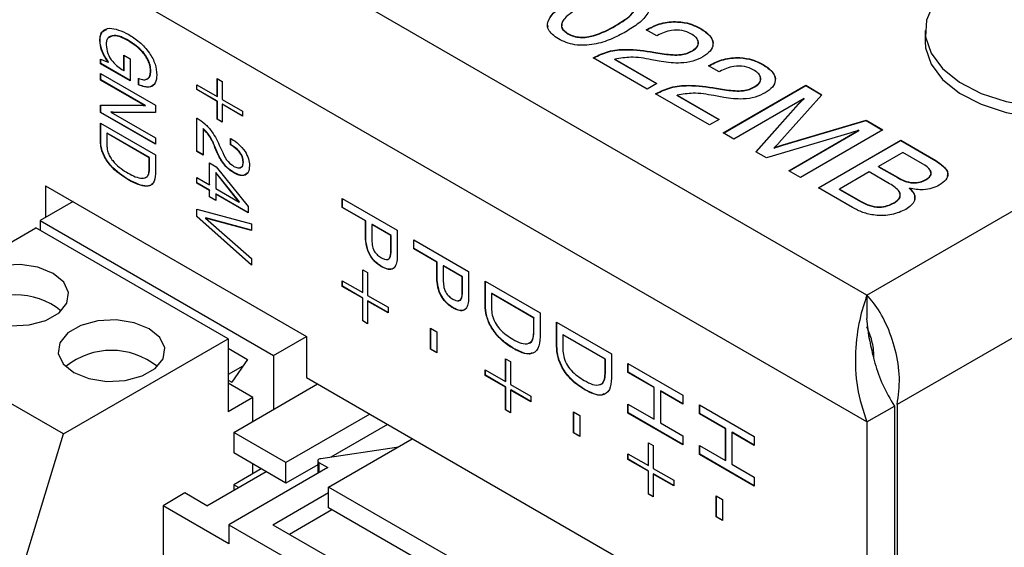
# Model space of a CAD drawing. Header units: millimetres. Extents: x 28 to 178, y 29 to 265.
# Tile 55 of 92: x 81 to 106, y 187 to 200. Entities that reach past the tile are written whole.
import ezdxf

# ---------------------------------------------------------------- set-up
doc = ezdxf.new("R2010")
doc.units = ezdxf.units.MM

msp = doc.modelspace()

# ---------------------------------------------------------------- linework, layer by layer
at = {"color": 7, "linetype": 'Continuous', "lineweight": 30}
for p, q in [((102.497, 193.154), (65.727, 214.38)), ((102.497, 193.154), (139.267, 214.38)), ((102.497, 189.888), (62.899, 212.747)), ((140.681, 211.931), (103.275, 190.337)), ((96.022, 200.084), (96.022, 200.092)), ((96.813, 199.983), (96.848, 200.004)), ((97.085, 199.826), (96.813, 199.983)), ((96.82, 199.979), (96.848, 199.996)), ((96.848, 199.996), (96.848, 200.004)), ((98.218, 200.012), (98.218, 200.02)), ((94.8, 199.881), (94.8, 199.889)), ((97.109, 199.84), (97.085, 199.826)), ((103.997, 199.965), (103.997, 199.685)), ((82.758, 199.714), (82.751, 199.709)), ((83.493, 199.705), (83.486, 199.701)), ((82.769, 199.11), (82.769, 199.228)), ((82.769, 199.228), (82.966, 199.153)), ((82.776, 199.114), (82.776, 199.225)), ((83.367, 199.334), (83.53, 199.24)), ((83.367, 198.932), (83.367, 199.334)), ((83.374, 198.936), (83.374, 199.33)), ((83.53, 199.24), (83.53, 198.67)), ((95.453, 199.261), (95.47, 199.271)), ((96.84, 198.46), (95.453, 199.261)), ((95.46, 199.257), (95.47, 199.263)), ((95.47, 199.263), (95.47, 199.271)), ((96.006, 199.225), (97.085, 198.602)), ((96.006, 199.217), (96.006, 199.225)), ((96.006, 199.217), (97.078, 198.598)), ((97.204, 199.168), (96.948, 199.215)), ((97.015, 199.409), (97.28, 199.366)), ((97.015, 199.401), (97.015, 199.409)), ((97.015, 199.401), (97.28, 199.358)), ((97.28, 199.358), (97.28, 199.366)), ((98.005, 199.439), (98.005, 199.447)), ((82.776, 199.114), (82.769, 199.11)), ((83.53, 198.67), (82.769, 199.11)), ((83.53, 198.678), (82.776, 199.114)), ((82.973, 199.157), (82.966, 199.153)), ((98.418, 199.057), (98.453, 199.077)), ((98.69, 198.9), (98.418, 199.057)), ((98.425, 199.053), (98.453, 199.069)), ((98.453, 199.069), (98.453, 199.077)), ((99.822, 199.086), (99.822, 199.094)), ((82.769, 198.859), (84.183, 198.042)), ((82.769, 198.691), (82.769, 198.859)), ((82.776, 198.695), (82.776, 198.855)), ((83.35, 198.942), (83.367, 198.932)), ((83.374, 198.936), (83.367, 198.932)), ((83.748, 198.566), (83.748, 198.733)), ((83.755, 198.57), (83.755, 198.737)), ((84.063, 198.923), (84.056, 198.919)), ((85.769, 198.728), (85.896, 198.655)), ((85.769, 198.267), (85.769, 198.728)), ((85.776, 198.271), (85.776, 198.724)), ((98.713, 198.914), (98.69, 198.9)), ((82.776, 198.695), (82.769, 198.691)), ((83.915, 198.029), (82.769, 198.691)), ((83.922, 198.033), (82.776, 198.695)), ((83.755, 198.57), (83.748, 198.566)), ((85.244, 198.571), (85.769, 198.267)), ((85.244, 198.445), (85.244, 198.571)), ((85.251, 198.449), (85.244, 198.445)), ((85.251, 198.449), (85.251, 198.567)), ((85.776, 198.146), (85.251, 198.449)), ((85.896, 198.655), (85.896, 198.194)), ((97.085, 198.602), (96.84, 198.46)), ((98.62, 198.483), (98.884, 198.44)), ((98.62, 198.475), (98.62, 198.483)), ((98.62, 198.475), (98.884, 198.432)), ((98.798, 197.33), (100.92, 198.555)), ((98.805, 197.326), (100.92, 198.547)), ((99.61, 198.513), (99.61, 198.521)), ((100.92, 198.555), (101.336, 198.314)), ((100.92, 198.547), (100.92, 198.555)), ((100.92, 198.547), (101.331, 198.309)), ((85.769, 198.142), (85.244, 198.445)), ((85.776, 198.271), (85.769, 198.267)), ((85.896, 198.194), (86.422, 197.891)), ((97.058, 198.335), (97.074, 198.344)), ((98.445, 197.534), (97.058, 198.335)), ((97.065, 198.331), (97.074, 198.336)), ((97.074, 198.336), (97.074, 198.344)), ((97.61, 198.299), (98.69, 197.675)), ((97.61, 198.29), (97.61, 198.299)), ((97.61, 198.29), (98.682, 197.671)), ((98.809, 198.241), (98.552, 198.289)), ((98.884, 198.432), (98.884, 198.44)), ((100.878, 198.216), (99.07, 197.173)), ((101.336, 198.314), (100.232, 197.078)), ((100.878, 198.208), (100.878, 198.216)), ((82.769, 198.04), (83.81, 198.043)), ((82.769, 197.854), (82.769, 198.04)), ((82.776, 197.858), (82.776, 198.04)), ((83.922, 198.033), (83.915, 198.029)), ((84.183, 198.042), (84.183, 197.854)), ((85.776, 198.146), (85.769, 198.142)), ((85.769, 197.681), (85.769, 198.142)), ((85.776, 197.685), (85.776, 198.146)), ((85.903, 198.073), (85.896, 198.069)), ((85.896, 198.069), (85.896, 197.608)), ((86.422, 197.765), (85.896, 198.069)), ((86.422, 197.773), (85.903, 198.073)), ((99.641, 196.843), (100.739, 198.082)), ((99.646, 196.841), (100.739, 198.074)), ((100.739, 198.074), (100.739, 198.082)), ((82.776, 197.858), (82.769, 197.854)), ((84.183, 197.037), (82.769, 197.854)), ((84.183, 197.045), (82.776, 197.858)), ((83.044, 197.87), (83.037, 197.866)), ((83.037, 197.866), (84.183, 197.205)), ((83.163, 197.859), (83.156, 197.855)), ((84.183, 197.854), (83.156, 197.855)), ((84.183, 197.858), (83.163, 197.859)), ((85.244, 197.713), (85.255, 197.706)), ((85.244, 196.854), (85.244, 197.713)), ((85.251, 196.858), (85.251, 197.708)), ((86.422, 197.891), (86.422, 197.765)), ((82.769, 197.581), (84.183, 196.765)), ((82.769, 197.096), (82.769, 197.581)), ((82.776, 197.1), (82.776, 197.577)), ((85.414, 197.446), (85.407, 197.442)), ((85.407, 197.442), (85.407, 196.76)), ((85.776, 197.685), (85.769, 197.681)), ((85.896, 197.608), (85.769, 197.681)), ((85.896, 197.616), (85.776, 197.685)), ((98.69, 197.675), (98.445, 197.534)), ((100.33, 197.021), (102.477, 197.655)), ((100.33, 197.013), (102.477, 197.647)), ((102.477, 197.655), (102.905, 197.409)), ((102.477, 197.647), (102.477, 197.655)), ((102.477, 197.647), (102.898, 197.404)), ((82.939, 197.324), (82.932, 197.32)), ((84.02, 196.692), (82.932, 197.32)), ((82.932, 197.32), (82.932, 197.01)), ((84.027, 196.696), (82.939, 197.324)), ((84.183, 197.205), (84.183, 197.037)), ((86.114, 197.189), (86.137, 197.176)), ((86.114, 197.022), (86.114, 197.189)), ((86.121, 197.026), (86.121, 197.185)), ((99.07, 197.173), (98.798, 197.33)), ((102.058, 197.321), (99.913, 196.686)), ((100.485, 196.357), (102.292, 197.4)), ((100.492, 196.353), (102.292, 197.392)), ((102.905, 197.409), (100.784, 196.184)), ((102.292, 197.392), (102.292, 197.4)), ((82.776, 197.1), (82.769, 197.096)), ((85.722, 196.962), (85.715, 196.958)), ((85.773, 196.817), (85.715, 196.958)), ((85.78, 196.821), (85.722, 196.962)), ((85.85, 196.966), (85.913, 196.822)), ((86.121, 197.026), (86.114, 197.022)), ((86.13, 197.013), (86.114, 197.022)), ((86.137, 197.017), (86.121, 197.026)), ((86.137, 197.017), (86.13, 197.013)), ((100.108, 196.94), (100.108, 196.948)), ((100.33, 197.013), (100.33, 197.021)), ((101.246, 195.917), (103.367, 197.142)), ((101.253, 195.913), (103.367, 197.133)), ((103.367, 197.142), (104.209, 196.656)), ((103.367, 197.133), (103.367, 197.142)), ((103.367, 197.133), (104.209, 196.648)), ((84.027, 196.696), (84.02, 196.692)), ((84.02, 196.382), (84.02, 196.692)), ((84.027, 196.386), (84.027, 196.696)), ((84.183, 196.765), (84.183, 196.273)), ((85.251, 196.858), (85.244, 196.854)), ((85.407, 196.76), (85.244, 196.854)), ((85.407, 196.768), (85.251, 196.858)), ((85.78, 196.821), (85.773, 196.817)), ((99.913, 196.686), (99.641, 196.843)), ((103.422, 196.828), (102.796, 196.467)), ((103.927, 196.536), (103.422, 196.828)), ((85.57, 196.561), (85.743, 196.461)), ((85.57, 195.996), (85.57, 196.561)), ((85.577, 196), (85.577, 196.557)), ((85.743, 196.461), (86.567, 195.438)), ((86.447, 196.587), (86.44, 196.583)), ((102.796, 196.467), (103.279, 196.188)), ((102.796, 196.458), (102.796, 196.467)), ((102.796, 196.458), (103.279, 196.179)), ((104.209, 196.648), (104.209, 196.656)), ((84.027, 196.386), (84.02, 196.382)), ((85.244, 196.184), (85.57, 195.996)), ((85.244, 196.038), (85.244, 196.184)), ((85.251, 196.042), (85.251, 196.18)), ((85.74, 196.315), (85.733, 196.311)), ((86.34, 195.551), (85.733, 196.311)), ((85.733, 196.311), (85.733, 195.902)), ((86.347, 195.555), (85.74, 196.315)), ((86.207, 196.306), (86.2, 196.302)), ((100.784, 196.184), (100.485, 196.357)), ((102.551, 196.325), (101.79, 195.886)), ((103.079, 196.021), (102.551, 196.325)), ((103.279, 196.179), (103.279, 196.188)), ((81.355, 195.969), (88.072, 192.091)), ((81.355, 195.969), (81.355, 195.153)), ((83.504, 196.119), (83.497, 196.114)), ((85.251, 196.042), (85.244, 196.038)), ((85.57, 195.849), (85.244, 196.038)), ((85.577, 195.853), (85.251, 196.042)), ((85.577, 196), (85.57, 195.996)), ((102.129, 195.408), (101.246, 195.917)), ((104.014, 196.125), (104.014, 196.133)), ((85.577, 195.853), (85.57, 195.849)), ((85.57, 195.682), (85.57, 195.849)), ((85.577, 195.686), (85.57, 195.682)), ((85.733, 195.587), (85.57, 195.682)), ((85.577, 195.686), (85.577, 195.853)), ((85.733, 195.596), (85.577, 195.686)), ((85.733, 195.902), (86.34, 195.551)), ((85.74, 195.759), (85.733, 195.755)), ((85.733, 195.755), (85.733, 195.587)), ((86.567, 195.274), (85.733, 195.755)), ((86.567, 195.282), (85.74, 195.759)), ((101.79, 195.886), (102.349, 195.563)), ((101.79, 195.877), (101.79, 195.886)), ((101.79, 195.877), (102.349, 195.555)), ((103.59, 195.898), (103.59, 195.906)), ((82.062, 195.561), (81.213, 195.071)), ((82.062, 195.561), (82.062, 195.561)), ((86.347, 195.555), (86.34, 195.551)), ((86.567, 195.438), (86.567, 195.274)), ((88.991, 195.639), (90.406, 194.823)), ((88.991, 195.409), (88.991, 195.639)), ((88.998, 195.413), (88.991, 195.409)), ((89.59, 195.063), (88.991, 195.409)), ((88.998, 195.413), (88.998, 195.635)), ((89.597, 195.067), (88.998, 195.413)), ((102.349, 195.555), (102.349, 195.563)), ((103.189, 195.523), (103.189, 195.531)), ((85.244, 195.368), (86.658, 194.991)), ((85.244, 195.179), (85.244, 195.368)), ((85.251, 195.183), (85.244, 195.179)), ((86.658, 193.923), (85.244, 195.179)), ((85.251, 195.183), (85.251, 195.366)), ((86.658, 193.933), (85.251, 195.183)), ((81.213, 195.071), (87.224, 191.601)), ((81.213, 195.071), (81.213, 194.826)), ((85.481, 195.142), (85.474, 195.138)), ((85.474, 195.138), (86.658, 194.1)), ((86.658, 194.817), (85.474, 195.138)), ((86.658, 194.823), (85.481, 195.142)), ((86.658, 194.991), (86.658, 194.817)), ((89.597, 195.067), (89.59, 195.063)), ((89.59, 194.73), (89.59, 195.063)), ((89.597, 194.734), (89.597, 195.067)), ((89.76, 194.973), (89.753, 194.969)), ((90.242, 194.687), (89.753, 194.969)), ((89.753, 194.969), (89.753, 194.601)), ((90.249, 194.691), (89.76, 194.973)), ((76.864, 192.438), (81.107, 194.887)), ((86.057, 192.03), (81.107, 194.887)), ((89.597, 194.734), (89.59, 194.73)), ((90.249, 194.691), (90.242, 194.687)), ((90.242, 194.302), (90.242, 194.687)), ((90.249, 194.306), (90.249, 194.691)), ((90.406, 194.823), (90.406, 194.218)), ((90.83, 194.578), (92.244, 193.761)), ((90.83, 194.347), (90.83, 194.578)), ((90.837, 194.352), (90.837, 194.574)), ((89.653, 194.302), (89.646, 194.298)), ((90.249, 194.306), (90.242, 194.302)), ((90.837, 194.352), (90.83, 194.347)), ((91.428, 194.002), (90.83, 194.347)), ((91.435, 194.006), (90.837, 194.352)), ((86.658, 194.1), (86.658, 193.923)), ((90.005, 193.89), (89.998, 193.886)), ((91.435, 194.006), (91.428, 194.002)), ((91.428, 193.669), (91.428, 194.002)), ((91.435, 193.673), (91.435, 194.006)), ((91.598, 193.912), (91.591, 193.908)), ((92.081, 193.625), (91.591, 193.908)), ((91.591, 193.908), (91.591, 193.54)), ((92.088, 193.629), (91.598, 193.912)), ((89.517, 193.807), (89.644, 193.734)), ((89.517, 193.221), (89.517, 193.807)), ((89.524, 193.225), (89.524, 193.803)), ((89.644, 193.734), (89.644, 193.148)), ((91.435, 193.673), (91.428, 193.669)), ((92.244, 193.761), (92.244, 193.156)), ((88.991, 193.524), (89.517, 193.221)), ((88.991, 193.378), (88.991, 193.524)), ((88.998, 193.382), (88.991, 193.378)), ((88.998, 193.382), (88.998, 193.52)), ((89.524, 193.078), (88.998, 193.382)), ((92.088, 193.629), (92.081, 193.625)), ((92.081, 193.241), (92.081, 193.625)), ((92.088, 193.245), (92.088, 193.629)), ((92.668, 193.516), (94.082, 192.7)), ((92.668, 192.903), (92.668, 193.516)), ((92.675, 192.907), (92.675, 193.512)), ((89.517, 193.074), (88.991, 193.378)), ((89.524, 193.225), (89.517, 193.221)), ((89.644, 193.148), (90.17, 192.844)), ((91.492, 193.24), (91.484, 193.236)), ((92.088, 193.245), (92.081, 193.241)), ((92.839, 193.196), (92.831, 193.192)), ((92.831, 193.192), (92.831, 192.819)), ((93.919, 192.564), (92.831, 193.192)), ((93.926, 192.568), (92.839, 193.196)), ((102.497, 193.154), (102.497, 192.554)), ((89.524, 193.078), (89.517, 193.074)), ((89.517, 192.488), (89.517, 193.074)), ((89.524, 192.492), (89.524, 193.078)), ((89.651, 193.005), (89.644, 193.001)), ((89.644, 193.001), (89.644, 192.415)), ((90.17, 192.698), (89.644, 193.001)), ((90.17, 192.706), (89.651, 193.005)), ((92.675, 192.907), (92.668, 192.903)), ((90.17, 192.844), (90.17, 192.698)), ((91.843, 192.828), (91.836, 192.824)), ((94.082, 192.7), (94.082, 192.078)), ((81.814, 189.581), (76.864, 192.438)), ((89.524, 192.492), (89.517, 192.488)), ((89.644, 192.415), (89.517, 192.488)), ((89.644, 192.423), (89.524, 192.492)), ((93.926, 192.568), (93.919, 192.564)), ((93.919, 192.191), (93.919, 192.564)), ((93.926, 192.195), (93.926, 192.568)), ((94.507, 192.455), (95.921, 191.639)), ((94.507, 191.842), (94.507, 192.455)), ((94.514, 191.846), (94.514, 192.451)), ((102.553, 192.049), (102.497, 192.554)), ((91.265, 192.306), (91.428, 192.212)), ((91.265, 191.762), (91.265, 192.306)), ((91.272, 191.766), (91.272, 192.302)), ((91.428, 192.212), (91.428, 191.668)), ((93.926, 192.195), (93.919, 192.191)), ((94.677, 192.135), (94.67, 192.131)), ((94.67, 192.131), (94.67, 191.757)), ((95.758, 191.503), (94.67, 192.131)), ((95.765, 191.507), (94.677, 192.135)), ((81.814, 189.581), (86.057, 192.03)), ((86.057, 192.03), (86.057, 190.152)), ((87.224, 191.601), (88.072, 192.091)), ((88.072, 192.091), (88.072, 191.03)), ((86.057, 191.785), (86.552, 191.499)), ((91.272, 191.766), (91.265, 191.762)), ((91.428, 191.668), (91.265, 191.762)), ((91.428, 191.676), (91.272, 191.766)), ((93.403, 191.781), (93.396, 191.777)), ((94.514, 191.846), (94.507, 191.842)), ((95.921, 191.639), (95.921, 191.016)), ((86.552, 191.499), (86.145, 190.917)), ((87.224, 191.601), (87.224, 190.213)), ((93.194, 191.517), (93.321, 191.444)), ((93.194, 190.931), (93.194, 191.517)), ((93.201, 190.935), (93.201, 191.513)), ((93.321, 191.444), (93.321, 190.857)), ((95.765, 191.507), (95.758, 191.503)), ((95.758, 191.129), (95.758, 191.503)), ((95.765, 191.133), (95.765, 191.507)), ((96.345, 191.394), (97.759, 190.577)), ((96.345, 191.163), (96.345, 191.394)), ((96.352, 191.168), (96.352, 191.39)), ((86.432, 191.328), (86.057, 191.111)), ((92.668, 191.234), (93.194, 190.931)), ((92.668, 191.088), (92.668, 191.234)), ((92.675, 191.092), (92.675, 191.23)), ((95.765, 191.133), (95.758, 191.129)), ((96.352, 191.168), (96.345, 191.163)), ((97.016, 190.776), (96.345, 191.163)), ((97.023, 190.78), (96.352, 191.168)), ((86.057, 190.968), (86.145, 190.917)), ((86.693, 190.519), (86.057, 190.887)), ((86.198, 189.621), (88.355, 190.866)), ((88.072, 191.03), (100.729, 183.723)), ((92.675, 191.092), (92.668, 191.088)), ((93.194, 190.784), (92.668, 191.088)), ((93.201, 190.788), (92.675, 191.092)), ((93.201, 190.935), (93.194, 190.931)), ((93.321, 190.857), (93.847, 190.554)), ((93.201, 190.788), (93.194, 190.784)), ((93.194, 190.198), (93.194, 190.784)), ((93.201, 190.202), (93.201, 190.788)), ((93.328, 190.715), (93.321, 190.711)), ((93.321, 190.711), (93.321, 190.125)), ((93.847, 190.407), (93.321, 190.711)), ((93.847, 190.416), (93.328, 190.715)), ((95.242, 190.72), (95.235, 190.716)), ((97.023, 190.78), (97.016, 190.776)), ((97.016, 189.96), (97.016, 190.776)), ((97.023, 189.964), (97.023, 190.78)), ((97.186, 190.686), (97.179, 190.682)), ((97.179, 190.682), (97.179, 189.865)), ((97.759, 190.347), (97.179, 190.682)), ((97.759, 190.355), (97.186, 190.686)), ((86.693, 190.519), (86.057, 190.152)), ((86.693, 189.907), (86.693, 190.519)), ((93.847, 190.554), (93.847, 190.407)), ((96.345, 190.347), (97.016, 189.96)), ((96.345, 190.117), (96.345, 190.347)), ((96.352, 190.121), (96.352, 190.343)), ((97.759, 190.577), (97.759, 190.347)), ((89.698, 190.091), (87.542, 188.846)), ((93.201, 190.202), (93.194, 190.198)), ((93.321, 190.125), (93.194, 190.198)), ((93.321, 190.133), (93.201, 190.202)), ((94.942, 190.152), (95.105, 190.058)), ((94.942, 189.608), (94.942, 190.152)), ((94.949, 189.612), (94.949, 190.148)), ((96.352, 190.121), (96.345, 190.117)), ((97.759, 189.3), (96.345, 190.117)), ((97.759, 189.308), (96.352, 190.121)), ((98.184, 190.332), (99.598, 189.516)), ((98.184, 190.102), (98.184, 190.332)), ((98.191, 190.106), (98.184, 190.102)), ((98.855, 189.715), (98.184, 190.102)), ((98.191, 190.106), (98.191, 190.328)), ((98.862, 189.719), (98.191, 190.106)), ((102.497, 189.888), (103.204, 190.296)), ((103.204, 190.296), (103.204, 173.475)), ((103.275, 190.337), (103.275, 173.516)), ((95.105, 190.058), (95.105, 189.514)), ((97.023, 189.964), (97.016, 189.96)), ((97.179, 189.865), (97.759, 189.531)), ((102.497, 189.888), (102.497, 173.067)), ((80.4, 184.927), (81.814, 189.581)), ((87.542, 188.846), (86.198, 189.621)), ((86.198, 189.621), (86.198, 189.091)), ((90.158, 189.825), (88.695, 188.981)), ((94.949, 189.612), (94.942, 189.608)), ((95.105, 189.514), (94.942, 189.608)), ((95.105, 189.522), (94.949, 189.612)), ((98.862, 189.719), (98.855, 189.715)), ((98.855, 188.898), (98.855, 189.715)), ((98.862, 188.902), (98.862, 189.719)), ((99.025, 189.625), (99.018, 189.621)), ((99.018, 189.621), (99.018, 188.804)), ((99.598, 189.286), (99.018, 189.621)), ((99.598, 189.294), (99.025, 189.625)), ((88.638, 188.213), (90.794, 189.458)), ((96.871, 189.352), (96.998, 189.279)), ((96.871, 188.766), (96.871, 189.352)), ((96.878, 188.77), (96.878, 189.348)), ((97.759, 189.531), (97.759, 189.3)), ((99.598, 189.516), (99.598, 189.286)), ((87.542, 188.315), (86.198, 189.091)), ((90.387, 189.232), (88.436, 188.942)), ((90.406, 189.234), (90.387, 189.232)), ((96.998, 189.279), (96.998, 188.693)), ((98.184, 189.286), (98.855, 188.898)), ((98.184, 189.055), (98.184, 189.286)), ((98.191, 189.059), (98.191, 189.281)), ((87.542, 188.315), (87.542, 188.846)), ((88.361, 188.886), (88.361, 188.564)), ((88.39, 188.846), (88.62, 188.713)), ((96.345, 189.07), (96.871, 188.766)), ((96.345, 188.923), (96.345, 189.07)), ((96.352, 188.927), (96.345, 188.923)), ((96.871, 188.62), (96.345, 188.923)), ((96.352, 188.927), (96.352, 189.066)), ((96.878, 188.624), (96.352, 188.927)), ((98.191, 189.059), (98.184, 189.055)), ((99.598, 188.239), (98.184, 189.055)), ((99.598, 188.247), (98.191, 189.059)), ((98.862, 188.902), (98.855, 188.898)), ((85.509, 187.733), (87.029, 188.611)), ((88.62, 188.713), (86.074, 187.244)), ((86.905, 188.682), (86.198, 188.274)), ((86.693, 188.56), (86.693, 188.805)), ((88.361, 188.788), (87.542, 188.315)), ((96.878, 188.77), (96.871, 188.766)), ((96.878, 188.624), (96.871, 188.62)), ((96.871, 188.033), (96.871, 188.62)), ((96.878, 188.038), (96.878, 188.624)), ((96.998, 188.693), (97.524, 188.389)), ((99.018, 188.804), (99.598, 188.469)), ((97.005, 188.55), (96.998, 188.546)), ((96.998, 188.546), (96.998, 187.96)), ((97.524, 188.243), (96.998, 188.546)), ((97.524, 188.251), (97.005, 188.55)), ((97.524, 188.389), (97.524, 188.243)), ((99.598, 188.469), (99.598, 188.239)), ((84.943, 188.06), (84.377, 187.733)), ((85.509, 187.733), (84.943, 188.06)), ((86.198, 188.274), (86.198, 188.131)), ((86.322, 188.203), (86.198, 188.274)), ((87.206, 187.244), (88.638, 188.07)), ((96.168, 183.866), (88.638, 188.213)), ((88.638, 187.682), (88.638, 188.213)), ((96.878, 188.038), (96.871, 188.033)), ((96.998, 187.96), (96.871, 188.033)), ((96.998, 187.968), (96.878, 188.038)), ((98.619, 187.988), (98.782, 187.893)), ((98.619, 187.443), (98.619, 187.988)), ((98.626, 187.447), (98.626, 187.983)), ((98.782, 187.893), (98.782, 187.349)), ((84.377, 187.733), (84.377, 184.932)), ((86.074, 186.754), (84.377, 187.733)), ((87.63, 186.999), (88.726, 187.631)), ((96.009, 183.427), (88.638, 187.682)), ((98.626, 187.447), (98.619, 187.443)), ((98.782, 187.349), (98.619, 187.443)), ((98.782, 187.357), (98.626, 187.447)), ((86.074, 187.244), (86.074, 186.754)), ((86.074, 187.244), (94.913, 182.141)), ((87.206, 187.244), (94.913, 182.794))]:
    msp.add_line(p, q, dxfattribs=at)
at = {"color": 8, "linetype": 'Continuous', "lineweight": 30}
msp.add_line((88.39, 188.846), (88.39, 188.58), dxfattribs=at)
at = {"color": 7, "linetype": 'Continuous', "lineweight": 30, "flags": 128}
for points in [[(104.75, 201.207), (104.54, 201.037), (104.208, 200.652), (104.028, 200.234), (104.008, 199.803), (104.149, 199.38), (104.444, 198.985), (104.879, 198.635), (105.434, 198.347), (106.083, 198.135), (106.797, 198.009), (107.54, 197.974), (108.279, 198.032), (108.98, 198.181), (109.608, 198.413), (110.136, 198.717), (110.538, 199.08), (110.795, 199.484), (110.896, 199.911), (110.835, 200.34), (110.616, 200.752), (110.249, 201.127), (110.144, 201.207)], [(103.997, 199.685), (104.008, 199.523), (104.149, 199.1), (104.444, 198.705), (104.879, 198.355), (105.434, 198.067), (106.083, 197.856), (106.797, 197.729), (107.54, 197.694), (108.279, 197.752), (108.98, 197.901), (109.608, 198.133), (110.136, 198.437), (110.538, 198.8), (110.795, 199.204), (110.896, 199.631), (110.897, 199.685)], [(79.604, 192.591), (79.996, 192.433), (80.457, 192.362), (80.933, 192.386), (81.365, 192.502), (81.703, 192.697), (81.905, 192.947), (81.946, 193.222), (81.823, 193.488), (81.549, 193.714), (81.158, 193.872), (80.697, 193.943), (80.221, 193.919), (79.788, 193.803), (79.45, 193.608), (79.249, 193.358), (79.207, 193.083), (79.331, 192.817), (79.604, 192.591)], [(82.079, 191.163), (82.471, 191.004), (82.932, 190.933), (83.407, 190.957), (83.84, 191.074), (84.178, 191.269), (84.38, 191.518), (84.421, 191.793), (84.298, 192.059), (84.024, 192.285), (83.633, 192.443), (83.171, 192.515), (82.696, 192.491), (82.263, 192.374), (81.925, 192.179), (81.723, 191.929), (81.682, 191.655), (81.805, 191.388), (82.079, 191.163)], [(88.436, 188.942), (88.412, 188.937), (88.391, 188.928), (88.375, 188.916), (88.365, 188.902), (88.361, 188.887), (88.364, 188.872), (88.374, 188.858), (88.39, 188.846)]]:
    msp.add_lwpolyline(points, dxfattribs=at)
at = {"color": 7, "linetype": 'Continuous', "lineweight": 30}
for centre, start, end in [((80.577, 191.28), 51.1507, 128.8493), ((83.052, 189.852), 51.1514, 128.8486)]:
    msp.add_arc(centre, 1.88, start, end, dxfattribs=at)
for points, knots in [([(94.554, 199.749), (94.448, 199.826), (94.289, 199.942), (94.265, 200.138), (94.331, 200.327), (94.539, 200.541), (94.766, 200.681), (94.88, 200.751)], [0, 0, 0, 0, 0.248326, 0.373503, 0.49883, 0.749082, 1, 1, 1, 1]), ([(94.288, 200.056), (94.282, 200.08), (94.265, 200.152), (94.337, 200.319), (94.537, 200.533), (94.766, 200.673), (94.88, 200.743)], [0, 0, 0, 0, 0.092455, 0.274004, 0.636519, 1, 1, 1, 1]), ([(96.022, 200.092), (96.19, 200.193), (96.399, 200.32), (96.537, 200.514), (96.553, 200.619), (96.497, 200.721), (96.418, 200.774), (96.378, 200.8)], [0, 0, 0, 0, 0.499905, 0.625166, 0.750089, 0.874875, 1, 1, 1, 1]), ([(96.62, 200.942), (96.726, 200.865), (96.886, 200.749), (96.912, 200.552), (96.844, 200.362), (96.637, 200.147), (96.408, 200.006), (96.294, 199.935)], [0, 0, 0, 0, 0.24832, 0.37349, 0.498825, 0.749058, 1, 1, 1, 1]), ([(95.152, 200.594), (94.985, 200.494), (94.776, 200.367), (94.642, 200.174), (94.627, 200.069), (94.682, 199.967), (94.761, 199.915), (94.8, 199.889)], [0, 0, 0, 0, 0.499894, 0.625152, 0.750076, 0.87488, 1, 1, 1, 1]), ([(96.022, 200.084), (96.192, 200.186), (96.404, 200.313), (96.533, 200.505), (96.558, 200.583), (96.535, 200.621), (96.532, 200.626)], [0, 0, 0, 0, 0.6497758, 0.8125898, 0.9749642, 1, 1, 1, 1]), ([(82.751, 199.709), (82.754, 199.756), (82.76, 199.848), (82.833, 199.98), (83.063, 200.07), (83.315, 199.95), (83.483, 199.87)], [0, 0, 0, 0, 0.125703, 0.251268, 0.501226, 1, 1, 1, 1]), ([(82.758, 199.714), (82.761, 199.759), (82.767, 199.851), (82.822, 199.962), (82.894, 199.981), (82.933, 199.992)], [0, 0, 0, 0, 0.318107, 0.635862, 1, 1, 1, 1]), ([(94.647, 200.137), (94.642, 200.112), (94.627, 200.052), (94.683, 199.959), (94.761, 199.907), (94.8, 199.881)], [0, 0, 0, 0, 0.269673, 0.634375, 1, 1, 1, 1]), ([(94.8, 199.889), (94.846, 199.866), (94.936, 199.821), (95.112, 199.788), (95.293, 199.797), (95.628, 199.875), (95.847, 199.995), (96.022, 200.092)], [0, 0, 0, 0, 0.125106, 0.249966, 0.374901, 0.500148, 1, 1, 1, 1]), ([(94.8, 199.881), (94.846, 199.858), (94.936, 199.812), (95.112, 199.78), (95.293, 199.789), (95.628, 199.867), (95.847, 199.987), (96.022, 200.084)], [0, 0, 0, 0, 0.125106, 0.249966, 0.374901, 0.500148, 1, 1, 1, 1]), ([(96.848, 200.004), (96.959, 200.059), (97.179, 200.169), (97.594, 200.212), (97.96, 200.151), (98.132, 200.064), (98.218, 200.02)], [0, 0, 0, 0, 0.2804526, 0.5593645, 0.7793074, 1, 1, 1, 1]), ([(96.848, 199.996), (96.959, 200.051), (97.179, 200.161), (97.594, 200.204), (97.96, 200.142), (98.132, 200.056), (98.218, 200.012)], [0, 0, 0, 0, 0.2804526, 0.5593645, 0.7793074, 1, 1, 1, 1]), ([(97.967, 199.883), (97.895, 199.916), (97.752, 199.983), (97.403, 199.982), (97.22, 199.894), (97.109, 199.84)], [0, 0, 0, 0, 0.280563, 0.560263, 1, 1, 1, 1]), ([(98.218, 200.02), (98.306, 199.961), (98.481, 199.844), (98.559, 199.626), (98.481, 199.428), (98.344, 199.335), (98.275, 199.289)], [0, 0, 0, 0, 0.280443, 0.559679, 0.779593, 1, 1, 1, 1]), ([(98.218, 200.012), (98.303, 199.954), (98.472, 199.837), (98.563, 199.666), (98.524, 199.583), (98.52, 199.573)], [0, 0, 0, 0, 0.470595, 0.939167, 1, 1, 1, 1]), ([(83.486, 199.701), (83.356, 199.767), (83.161, 199.866), (82.977, 199.807), (82.92, 199.704), (82.916, 199.632), (82.914, 199.596)], [0, 0, 0, 0, 0.499429, 0.748863, 0.874375, 1, 1, 1, 1]), ([(83.493, 199.705), (83.359, 199.776), (83.16, 199.882), (83.021, 199.805), (82.975, 199.78)], [0, 0, 0, 0, 0.6688792, 1, 1, 1, 1]), ([(83.483, 199.87), (83.579, 199.809), (83.771, 199.688), (84.021, 199.419), (84.194, 199.098), (84.211, 198.913), (84.219, 198.82)], [0, 0, 0, 0, 0.2811025, 0.5609819, 0.7804029, 1, 1, 1, 1]), ([(96.294, 199.935), (96.172, 199.869), (95.928, 199.738), (95.556, 199.618), (95.228, 199.58), (94.887, 199.596), (94.687, 199.688), (94.554, 199.749)], [0, 0, 0, 0, 0.250902, 0.50109, 0.626417, 0.751614, 1, 1, 1, 1]), ([(98.005, 199.447), (98.056, 199.483), (98.158, 199.555), (98.167, 199.69), (98.092, 199.802), (98.009, 199.856), (97.967, 199.883)], [0, 0, 0, 0, 0.27961, 0.558544, 0.779048, 1, 1, 1, 1]), ([(82.966, 199.153), (82.898, 199.256), (82.775, 199.439), (82.758, 199.627), (82.751, 199.709)], [0, 0, 0, 0, 0.559158, 1, 1, 1, 1]), ([(82.973, 199.157), (82.905, 199.26), (82.782, 199.443), (82.765, 199.631), (82.758, 199.714)], [0, 0, 0, 0, 0.559158, 1, 1, 1, 1]), ([(82.914, 199.596), (82.922, 199.524), (82.937, 199.378), (83.105, 199.109), (83.257, 199.005), (83.35, 198.942)], [0, 0, 0, 0, 0.279814, 0.5598406, 1, 1, 1, 1]), ([(84.056, 198.919), (84.054, 198.958), (84.05, 199.035), (84.011, 199.163), (83.947, 199.286), (83.784, 199.507), (83.618, 199.615), (83.486, 199.701)], [0, 0, 0, 0, 0.125489, 0.250832, 0.376215, 0.501757, 1, 1, 1, 1]), ([(84.063, 198.923), (84.061, 198.962), (84.057, 199.039), (84.018, 199.167), (83.954, 199.29), (83.791, 199.511), (83.625, 199.619), (83.493, 199.705)], [0, 0, 0, 0, 0.125489, 0.250832, 0.376215, 0.501757, 1, 1, 1, 1]), ([(95.47, 199.271), (95.589, 199.33), (95.826, 199.447), (96.392, 199.507), (96.779, 199.446), (97.015, 199.409)], [0, 0, 0, 0, 0.279996, 0.559198, 1, 1, 1, 1]), ([(95.47, 199.263), (95.589, 199.321), (95.826, 199.439), (96.392, 199.498), (96.779, 199.438), (97.015, 199.401)], [0, 0, 0, 0, 0.279996, 0.559198, 1, 1, 1, 1]), ([(98.005, 199.439), (98.058, 199.475), (98.16, 199.546), (98.153, 199.638), (98.149, 199.682)], [0, 0, 0, 0, 0.514541, 1, 1, 1, 1]), ([(96.948, 199.215), (96.771, 199.248), (96.456, 199.306), (96.143, 199.249), (96.006, 199.225)], [0, 0, 0, 0, 0.5626065, 1, 1, 1, 1]), ([(98.275, 199.289), (98.193, 199.248), (98.028, 199.167), (97.643, 199.109), (97.371, 199.145), (97.204, 199.168)], [0, 0, 0, 0, 0.280291, 0.560217, 1, 1, 1, 1]), ([(97.28, 199.366), (97.425, 199.349), (97.629, 199.325), (97.876, 199.382), (97.962, 199.425), (98.005, 199.447)], [0, 0, 0, 0, 0.55813, 0.779015, 1, 1, 1, 1]), ([(97.28, 199.358), (97.425, 199.341), (97.629, 199.317), (97.876, 199.374), (97.962, 199.417), (98.005, 199.439)], [0, 0, 0, 0, 0.55813, 0.779015, 1, 1, 1, 1]), ([(98.453, 199.077), (98.563, 199.133), (98.783, 199.243), (99.198, 199.286), (99.565, 199.224), (99.736, 199.137), (99.822, 199.094)], [0, 0, 0, 0, 0.2804526, 0.5593645, 0.7793074, 1, 1, 1, 1]), ([(98.453, 199.069), (98.563, 199.124), (98.783, 199.234), (99.198, 199.278), (99.565, 199.216), (99.736, 199.129), (99.822, 199.086)], [0, 0, 0, 0, 0.2804526, 0.5593645, 0.7793074, 1, 1, 1, 1]), ([(99.571, 198.956), (99.5, 198.99), (99.356, 199.057), (99.007, 199.055), (98.825, 198.967), (98.713, 198.914)], [0, 0, 0, 0, 0.280563, 0.560263, 1, 1, 1, 1]), ([(99.61, 198.521), (99.661, 198.557), (99.762, 198.629), (99.772, 198.764), (99.697, 198.875), (99.613, 198.929), (99.571, 198.956)], [0, 0, 0, 0, 0.27961, 0.558544, 0.779048, 1, 1, 1, 1]), ([(99.822, 199.094), (99.91, 199.035), (100.085, 198.918), (100.163, 198.7), (100.085, 198.502), (99.948, 198.409), (99.88, 198.363)], [0, 0, 0, 0, 0.280443, 0.559679, 0.779593, 1, 1, 1, 1]), ([(99.822, 199.086), (99.907, 199.027), (100.076, 198.911), (100.168, 198.74), (100.129, 198.656), (100.125, 198.647)], [0, 0, 0, 0, 0.470595, 0.939167, 1, 1, 1, 1]), ([(83.748, 198.733), (83.793, 198.718), (83.882, 198.687), (83.988, 198.714), (84.048, 198.8), (84.053, 198.879), (84.056, 198.919)], [0, 0, 0, 0, 0.280567, 0.559922, 0.779742, 1, 1, 1, 1]), ([(84.219, 198.82), (84.212, 198.746), (84.198, 198.597), (84.027, 198.472), (83.854, 198.53), (83.748, 198.566)], [0, 0, 0, 0, 0.280481, 0.560534, 1, 1, 1, 1]), ([(83.934, 198.716), (83.955, 198.72), (84.008, 198.727), (84.055, 198.805), (84.06, 198.884), (84.063, 198.923)], [0, 0, 0, 0, 0.263345, 0.631305, 1, 1, 1, 1]), ([(99.61, 198.513), (99.663, 198.549), (99.765, 198.62), (99.757, 198.711), (99.754, 198.756)], [0, 0, 0, 0, 0.514541, 1, 1, 1, 1]), ([(84.134, 198.581), (84.109, 198.556), (84.02, 198.468), (83.866, 198.527), (83.755, 198.57)], [0, 0, 0, 0, 0.281775, 1, 1, 1, 1]), ([(97.074, 198.344), (97.193, 198.403), (97.43, 198.521), (97.997, 198.58), (98.383, 198.52), (98.62, 198.483)], [0, 0, 0, 0, 0.279996, 0.559198, 1, 1, 1, 1]), ([(97.074, 198.336), (97.193, 198.395), (97.43, 198.513), (97.997, 198.572), (98.383, 198.512), (98.62, 198.475)], [0, 0, 0, 0, 0.279996, 0.559198, 1, 1, 1, 1]), ([(98.884, 198.44), (99.03, 198.423), (99.233, 198.399), (99.481, 198.455), (99.567, 198.499), (99.61, 198.521)], [0, 0, 0, 0, 0.55813, 0.779015, 1, 1, 1, 1]), ([(98.884, 198.432), (99.03, 198.415), (99.233, 198.391), (99.481, 198.447), (99.567, 198.491), (99.61, 198.513)], [0, 0, 0, 0, 0.55813, 0.779015, 1, 1, 1, 1]), ([(98.552, 198.289), (98.375, 198.321), (98.06, 198.379), (97.747, 198.323), (97.61, 198.299)], [0, 0, 0, 0, 0.5626065, 1, 1, 1, 1]), ([(99.88, 198.363), (99.797, 198.322), (99.633, 198.241), (99.248, 198.182), (98.975, 198.219), (98.809, 198.241)], [0, 0, 0, 0, 0.280291, 0.560217, 1, 1, 1, 1]), ([(100.739, 198.082), (100.762, 198.108), (100.805, 198.154), (100.855, 198.197), (100.878, 198.216)], [0, 0, 0, 0, 0.559946, 1, 1, 1, 1]), ([(100.739, 198.074), (100.762, 198.1), (100.805, 198.146), (100.855, 198.189), (100.878, 198.208)], [0, 0, 0, 0, 0.559946, 1, 1, 1, 1]), ([(83.81, 198.043), (83.829, 198.042), (83.863, 198.04), (83.899, 198.033), (83.915, 198.029)], [0, 0, 0, 0, 0.559957, 1, 1, 1, 1]), ([(83.156, 197.855), (83.134, 197.855), (83.095, 197.855), (83.055, 197.863), (83.037, 197.866)], [0, 0, 0, 0, 0.560067, 1, 1, 1, 1]), ([(83.163, 197.859), (83.141, 197.859), (83.103, 197.86), (83.062, 197.867), (83.044, 197.87)], [0, 0, 0, 0, 0.560067, 1, 1, 1, 1]), ([(85.255, 197.706), (85.322, 197.663), (85.457, 197.577), (85.681, 197.325), (85.786, 197.102), (85.85, 196.966)], [0, 0, 0, 0, 0.280504, 0.560063, 1, 1, 1, 1]), ([(85.715, 196.958), (85.672, 197.061), (85.595, 197.244), (85.464, 197.381), (85.407, 197.442)], [0, 0, 0, 0, 0.561757, 1, 1, 1, 1]), ([(85.722, 196.962), (85.679, 197.065), (85.602, 197.248), (85.471, 197.385), (85.414, 197.446)], [0, 0, 0, 0, 0.561757, 1, 1, 1, 1]), ([(102.292, 197.4), (102.249, 197.384), (102.172, 197.357), (102.093, 197.332), (102.058, 197.321)], [0, 0, 0, 0, 0.559979, 1, 1, 1, 1]), ([(83.497, 196.114), (83.33, 196.222), (83.08, 196.383), (82.845, 196.735), (82.777, 196.95), (82.771, 197.047), (82.769, 197.096)], [0, 0, 0, 0, 0.499427, 0.748744, 0.874287, 1, 1, 1, 1]), ([(83.504, 196.119), (83.337, 196.226), (83.087, 196.387), (82.853, 196.739), (82.784, 196.954), (82.778, 197.051), (82.776, 197.1)], [0, 0, 0, 0, 0.499427, 0.748744, 0.874287, 1, 1, 1, 1]), ([(82.932, 197.01), (82.934, 196.974), (82.938, 196.901), (82.976, 196.78), (83.041, 196.665), (83.202, 196.466), (83.357, 196.368), (83.482, 196.29)], [0, 0, 0, 0, 0.125345, 0.250485, 0.375665, 0.501048, 1, 1, 1, 1]), ([(86.44, 196.583), (86.435, 196.628), (86.425, 196.716), (86.309, 196.895), (86.201, 196.965), (86.13, 197.013)], [0, 0, 0, 0, 0.249535, 0.499736, 1, 1, 1, 1]), ([(86.137, 197.176), (86.2, 197.136), (86.324, 197.056), (86.485, 196.874), (86.589, 196.664), (86.599, 196.545), (86.603, 196.485)], [0, 0, 0, 0, 0.280948, 0.560553, 0.780085, 1, 1, 1, 1]), ([(86.447, 196.587), (86.442, 196.632), (86.432, 196.72), (86.316, 196.899), (86.208, 196.97), (86.137, 197.017)], [0, 0, 0, 0, 0.249535, 0.499736, 1, 1, 1, 1]), ([(100.232, 197.078), (100.211, 197.053), (100.173, 197.009), (100.128, 196.967), (100.108, 196.948)], [0, 0, 0, 0, 0.560058, 1, 1, 1, 1]), ([(100.108, 196.948), (100.148, 196.963), (100.22, 196.99), (100.296, 197.012), (100.33, 197.021)], [0, 0, 0, 0, 0.56, 1, 1, 1, 1]), ([(100.108, 196.94), (100.148, 196.955), (100.22, 196.981), (100.296, 197.004), (100.33, 197.013)], [0, 0, 0, 0, 0.56, 1, 1, 1, 1]), ([(86.2, 196.302), (86.153, 196.333), (86.058, 196.394), (85.897, 196.565), (85.82, 196.721), (85.773, 196.817)], [0, 0, 0, 0, 0.2806979, 0.5609328, 1, 1, 1, 1]), ([(86.207, 196.306), (86.16, 196.337), (86.065, 196.398), (85.904, 196.569), (85.827, 196.725), (85.78, 196.821)], [0, 0, 0, 0, 0.2806979, 0.5609328, 1, 1, 1, 1]), ([(85.913, 196.822), (85.956, 196.737), (86.032, 196.586), (86.15, 196.505), (86.202, 196.469)], [0, 0, 0, 0, 0.559089, 1, 1, 1, 1]), ([(86.603, 196.485), (86.597, 196.423), (86.585, 196.298), (86.47, 196.224), (86.335, 196.233), (86.245, 196.279), (86.2, 196.302)], [0, 0, 0, 0, 0.27944, 0.55852, 0.779003, 1, 1, 1, 1]), ([(86.202, 196.469), (86.236, 196.452), (86.304, 196.418), (86.387, 196.433), (86.434, 196.494), (86.438, 196.553), (86.44, 196.583)], [0, 0, 0, 0, 0.280476, 0.559723, 0.779576, 1, 1, 1, 1]), ([(86.365, 196.443), (86.375, 196.444), (86.408, 196.447), (86.441, 196.5), (86.445, 196.558), (86.447, 196.587)], [0, 0, 0, 0, 0.176143, 0.587537, 1, 1, 1, 1]), ([(104.014, 196.133), (104.048, 196.155), (104.114, 196.198), (104.162, 196.284), (104.124, 196.411), (104.008, 196.485), (103.927, 196.536)], [0, 0, 0, 0, 0.1873308, 0.373907, 0.5605042, 1, 1, 1, 1]), ([(104.209, 196.656), (104.293, 196.603), (104.462, 196.497), (104.604, 196.306), (104.55, 196.115), (104.421, 196.028), (104.356, 195.985)], [0, 0, 0, 0, 0.281297, 0.560634, 0.779708, 1, 1, 1, 1]), ([(104.209, 196.648), (104.291, 196.595), (104.455, 196.49), (104.601, 196.326), (104.563, 196.231), (104.553, 196.206)], [0, 0, 0, 0, 0.427284, 0.851592, 1, 1, 1, 1]), ([(83.482, 196.29), (83.604, 196.227), (83.758, 196.148), (83.914, 196.166), (83.976, 196.206), (84.014, 196.281), (84.018, 196.349), (84.02, 196.382)], [0, 0, 0, 0, 0.498705, 0.624173, 0.749461, 0.874622, 1, 1, 1, 1]), ([(84.183, 196.273), (84.174, 196.186), (84.16, 196.055), (84.056, 195.973), (83.861, 195.929), (83.658, 196.032), (83.497, 196.114)], [0, 0, 0, 0, 0.249305, 0.374955, 0.500754, 1, 1, 1, 1]), ([(83.898, 196.172), (83.905, 196.173), (83.937, 196.176), (83.982, 196.212), (84.021, 196.285), (84.025, 196.353), (84.027, 196.386)], [0, 0, 0, 0, 0.081553, 0.387732, 0.6936, 1, 1, 1, 1]), ([(86.543, 196.298), (86.519, 196.274), (86.467, 196.224), (86.34, 196.239), (86.252, 196.284), (86.207, 196.306)], [0, 0, 0, 0, 0.314455, 0.656829, 1, 1, 1, 1]), ([(103.279, 196.188), (103.337, 196.157), (103.453, 196.095), (103.662, 196.039), (103.873, 196.061), (103.967, 196.109), (104.014, 196.133)], [0, 0, 0, 0, 0.281375, 0.560562, 0.779457, 1, 1, 1, 1]), ([(103.279, 196.179), (103.337, 196.148), (103.453, 196.087), (103.662, 196.031), (103.873, 196.053), (103.967, 196.101), (104.014, 196.125)], [0, 0, 0, 0, 0.281375, 0.560562, 0.779457, 1, 1, 1, 1]), ([(104.014, 196.125), (104.047, 196.147), (104.113, 196.19), (104.161, 196.267), (104.142, 196.315), (104.135, 196.335)], [0, 0, 0, 0, 0.372579, 0.7436571, 1, 1, 1, 1]), ([(84.107, 196.023), (84.092, 196.008), (84.054, 195.971), (83.864, 195.938), (83.664, 196.038), (83.504, 196.119)], [0, 0, 0, 0, 0.112357, 0.291007, 1, 1, 1, 1]), ([(103.189, 195.531), (103.23, 195.558), (103.312, 195.61), (103.371, 195.715), (103.32, 195.87), (103.178, 195.959), (103.079, 196.021)], [0, 0, 0, 0, 0.187325, 0.373829, 0.560336, 1, 1, 1, 1]), ([(104.356, 195.985), (104.297, 195.956), (104.179, 195.897), (103.902, 195.849), (103.709, 195.885), (103.59, 195.906)], [0, 0, 0, 0, 0.281021, 0.561458, 1, 1, 1, 1]), ([(103.189, 195.523), (103.229, 195.55), (103.31, 195.602), (103.369, 195.693), (103.347, 195.747), (103.339, 195.767)], [0, 0, 0, 0, 0.387993, 0.774288, 1, 1, 1, 1]), ([(103.59, 195.906), (103.639, 195.858), (103.737, 195.76), (103.739, 195.598), (103.647, 195.462), (103.545, 195.395), (103.494, 195.362)], [0, 0, 0, 0, 0.279975, 0.559226, 0.779448, 1, 1, 1, 1]), ([(103.59, 195.898), (103.642, 195.849), (103.735, 195.76), (103.723, 195.658), (103.718, 195.611)], [0, 0, 0, 0, 0.552484, 1, 1, 1, 1]), ([(103.494, 195.362), (103.381, 195.309), (103.155, 195.202), (102.729, 195.194), (102.382, 195.276), (102.213, 195.364), (102.129, 195.408)], [0, 0, 0, 0, 0.279619, 0.55842, 0.778913, 1, 1, 1, 1]), ([(102.349, 195.563), (102.415, 195.528), (102.548, 195.459), (102.798, 195.415), (103.03, 195.45), (103.136, 195.504), (103.189, 195.531)], [0, 0, 0, 0, 0.280994, 0.559808, 0.77937, 1, 1, 1, 1]), ([(102.349, 195.555), (102.415, 195.52), (102.548, 195.45), (102.798, 195.407), (103.03, 195.442), (103.136, 195.496), (103.189, 195.523)], [0, 0, 0, 0, 0.280994, 0.559808, 0.77937, 1, 1, 1, 1]), ([(89.646, 194.298), (89.624, 194.383), (89.586, 194.535), (89.588, 194.67), (89.59, 194.73)], [0, 0, 0, 0, 0.557699, 1, 1, 1, 1]), ([(89.653, 194.302), (89.632, 194.387), (89.593, 194.539), (89.596, 194.674), (89.597, 194.734)], [0, 0, 0, 0, 0.557699, 1, 1, 1, 1]), ([(89.753, 194.601), (89.754, 194.552), (89.756, 194.455), (89.798, 194.295), (89.9, 194.177), (89.966, 194.136), (89.999, 194.115)], [0, 0, 0, 0, 0.281616, 0.559948, 0.778955, 1, 1, 1, 1]), ([(89.998, 193.886), (89.918, 193.941), (89.775, 194.04), (89.685, 194.219), (89.646, 194.298)], [0, 0, 0, 0, 0.559834, 1, 1, 1, 1]), ([(90.005, 193.89), (89.925, 193.945), (89.782, 194.045), (89.692, 194.223), (89.653, 194.302)], [0, 0, 0, 0, 0.559834, 1, 1, 1, 1]), ([(89.999, 194.115), (90.026, 194.101), (90.08, 194.072), (90.158, 194.06), (90.237, 194.121), (90.24, 194.228), (90.242, 194.302)], [0, 0, 0, 0, 0.187731, 0.374723, 0.560892, 1, 1, 1, 1]), ([(90.137, 194.076), (90.146, 194.074), (90.179, 194.069), (90.243, 194.13), (90.247, 194.234), (90.249, 194.306)], [0, 0, 0, 0, 0.0874112, 0.3591237, 1, 1, 1, 1]), ([(90.406, 194.218), (90.406, 194.147), (90.408, 194.022), (90.369, 193.929), (90.352, 193.888)], [0, 0, 0, 0, 0.561023, 1, 1, 1, 1]), ([(90.352, 193.888), (90.33, 193.864), (90.285, 193.815), (90.159, 193.808), (90.059, 193.856), (89.998, 193.886)], [0, 0, 0, 0, 0.279995, 0.560245, 1, 1, 1, 1]), ([(90.359, 193.892), (90.337, 193.868), (90.292, 193.819), (90.166, 193.812), (90.066, 193.86), (90.005, 193.89)], [0, 0, 0, 0, 0.279995, 0.560245, 1, 1, 1, 1]), ([(91.484, 193.236), (91.463, 193.321), (91.424, 193.474), (91.427, 193.609), (91.428, 193.669)], [0, 0, 0, 0, 0.557699, 1, 1, 1, 1]), ([(91.492, 193.24), (91.47, 193.325), (91.431, 193.478), (91.434, 193.613), (91.435, 193.673)], [0, 0, 0, 0, 0.557699, 1, 1, 1, 1]), ([(91.591, 193.54), (91.592, 193.491), (91.595, 193.394), (91.636, 193.234), (91.739, 193.116), (91.804, 193.075), (91.837, 193.054)], [0, 0, 0, 0, 0.281616, 0.559944, 0.778956, 1, 1, 1, 1]), ([(91.836, 192.824), (91.756, 192.88), (91.613, 192.979), (91.524, 193.158), (91.484, 193.236)], [0, 0, 0, 0, 0.559831, 1, 1, 1, 1]), ([(91.843, 192.828), (91.763, 192.884), (91.621, 192.983), (91.531, 193.162), (91.492, 193.24)], [0, 0, 0, 0, 0.559831, 1, 1, 1, 1]), ([(91.837, 193.054), (91.864, 193.04), (91.918, 193.011), (91.996, 192.999), (92.076, 193.06), (92.079, 193.166), (92.081, 193.241)], [0, 0, 0, 0, 0.187732, 0.374724, 0.56089, 1, 1, 1, 1]), ([(91.976, 193.015), (91.984, 193.013), (92.018, 193.007), (92.081, 193.069), (92.085, 193.172), (92.088, 193.245)], [0, 0, 0, 0, 0.087404, 0.359115, 1, 1, 1, 1]), ([(92.244, 193.156), (92.245, 193.086), (92.247, 192.961), (92.208, 192.868), (92.19, 192.827)], [0, 0, 0, 0, 0.561024, 1, 1, 1, 1]), ([(102.497, 193.154), (102.43, 192.954), (102.295, 192.555), (102.181, 191.704), (102.207, 190.771), (102.4, 190.182), (102.497, 189.888)], [0, 0, 0, 0, 0.25, 0.5, 0.75, 1, 1, 1, 1]), ([(103.275, 190.337), (103.305, 190.565), (103.366, 191.021), (103.245, 191.759), (103.002, 192.434), (102.727, 192.896), (102.553, 193.091), (102.497, 193.154)], [0, 0, 0, 0, 0.223355, 0.446742, 0.670128, 0.893515, 1, 1, 1, 1]), ([(93.396, 191.777), (93.295, 191.842), (93.094, 191.97), (92.837, 192.274), (92.686, 192.618), (92.674, 192.808), (92.668, 192.903)], [0, 0, 0, 0, 0.280937, 0.560149, 0.779664, 1, 1, 1, 1]), ([(93.403, 191.781), (93.302, 191.846), (93.101, 191.974), (92.844, 192.278), (92.694, 192.622), (92.681, 192.812), (92.675, 192.907)], [0, 0, 0, 0, 0.280937, 0.560149, 0.779664, 1, 1, 1, 1]), ([(92.19, 192.827), (92.168, 192.803), (92.123, 192.754), (91.998, 192.747), (91.897, 192.795), (91.836, 192.824)], [0, 0, 0, 0, 0.2799959, 0.5602436, 1, 1, 1, 1]), ([(92.198, 192.831), (92.175, 192.807), (92.13, 192.758), (92.005, 192.751), (91.904, 192.799), (91.843, 192.828)], [0, 0, 0, 0, 0.2799959, 0.5602436, 1, 1, 1, 1]), ([(92.831, 192.819), (92.835, 192.76), (92.841, 192.643), (92.916, 192.446), (93.096, 192.199), (93.264, 192.091), (93.382, 192.016)], [0, 0, 0, 0, 0.187244, 0.373792, 0.560577, 1, 1, 1, 1]), ([(93.382, 192.016), (93.454, 191.978), (93.598, 191.902), (93.789, 191.888), (93.906, 192), (93.915, 192.127), (93.919, 192.191)], [0, 0, 0, 0, 0.281176, 0.560589, 0.779794, 1, 1, 1, 1]), ([(93.775, 191.919), (93.783, 191.918), (93.842, 191.914), (93.91, 192.011), (93.921, 192.133), (93.926, 192.195)], [0, 0, 0, 0, 0.069343, 0.533612, 1, 1, 1, 1]), ([(102.676, 191.519), (102.676, 191.573), (102.678, 191.774), (102.603, 192.075), (102.531, 192.253), (102.497, 192.337)], [0, 0, 0, 0, 0.161393, 0.604282, 1, 1, 1, 1]), ([(102.538, 192.129), (102.551, 192.06), (102.59, 191.855), (102.693, 191.406), (102.882, 190.84), (103.097, 190.477), (103.204, 190.296)], [0, 0, 0, 0, 0.144633, 0.429755, 0.714878, 1, 1, 1, 1]), ([(94.082, 192.078), (94.074, 191.969), (94.058, 191.752), (93.863, 191.618), (93.625, 191.657), (93.472, 191.737), (93.396, 191.777)], [0, 0, 0, 0, 0.280008, 0.558131, 0.778731, 1, 1, 1, 1]), ([(93.883, 191.676), (93.87, 191.665), (93.81, 191.613), (93.628, 191.669), (93.478, 191.744), (93.403, 191.781)], [0, 0, 0, 0, 0.115161, 0.55691, 1, 1, 1, 1]), ([(95.235, 190.716), (95.134, 190.78), (94.933, 190.909), (94.675, 191.213), (94.525, 191.556), (94.513, 191.746), (94.507, 191.842)], [0, 0, 0, 0, 0.280937, 0.56015, 0.779663, 1, 1, 1, 1]), ([(95.242, 190.72), (95.141, 190.784), (94.94, 190.913), (94.682, 191.217), (94.532, 191.56), (94.52, 191.751), (94.514, 191.846)], [0, 0, 0, 0, 0.280937, 0.56015, 0.779663, 1, 1, 1, 1]), ([(94.67, 191.757), (94.673, 191.699), (94.68, 191.581), (94.755, 191.385), (94.935, 191.137), (95.102, 191.03), (95.22, 190.955)], [0, 0, 0, 0, 0.187244, 0.373792, 0.560577, 1, 1, 1, 1]), ([(95.22, 190.955), (95.292, 190.917), (95.437, 190.841), (95.628, 190.826), (95.744, 190.939), (95.753, 191.066), (95.758, 191.129)], [0, 0, 0, 0, 0.281176, 0.560589, 0.779793, 1, 1, 1, 1]), ([(95.614, 190.857), (95.621, 190.857), (95.681, 190.853), (95.749, 190.949), (95.76, 191.072), (95.765, 191.133)], [0, 0, 0, 0, 0.069343, 0.53361, 1, 1, 1, 1]), ([(95.921, 191.016), (95.913, 190.908), (95.897, 190.69), (95.702, 190.557), (95.464, 190.596), (95.311, 190.676), (95.235, 190.716)], [0, 0, 0, 0, 0.280008, 0.558131, 0.778731, 1, 1, 1, 1]), ([(95.721, 190.615), (95.709, 190.604), (95.648, 190.552), (95.466, 190.607), (95.317, 190.682), (95.242, 190.72)], [0, 0, 0, 0, 0.115161, 0.55691, 1, 1, 1, 1])]:
    msp.add_open_spline(points, degree=3, knots=knots, dxfattribs=at)

doc.saveas('drawing.dxf')
